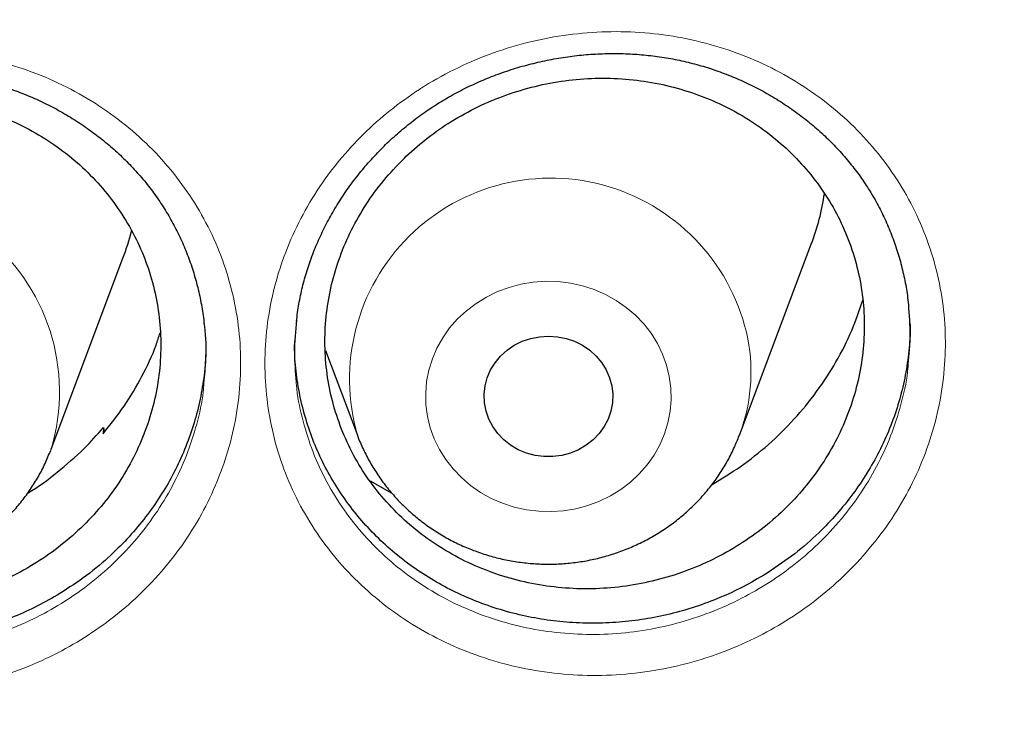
# Model space of a CAD drawing. Header units: millimetres. Extents: x 8 to 984, y 12 to 973.
# Tile 132 of 256: x 368.34 to 374.47, y 788.61 to 792.97. Entities that reach past the tile are written whole.
import ezdxf

# ---------------------------------------------------------------- set-up
doc = ezdxf.new("R2010")
doc.units = ezdxf.units.MM

msp = doc.modelspace()

# ---------------------------------------------------------------- linework, layer by layer
at = {"color": 7, "linetype": 'Continuous', "lineweight": 30}
for p, q in [((372.8188, 790.3814), (373.2658, 791.5696)), ((368.5374, 790.2941), (368.9844, 791.4823)), ((370.2443, 790.9084), (370.4426, 790.3814)), ((368.8632, 790.4286), (368.8607, 790.3911)), ((368.8632, 790.4286), (368.8676, 790.3996)), ((370.5215, 790.0982), (370.6571, 790.0214))]:
    msp.add_line(p, q, dxfattribs=at)
at = {"color": 252, "linetype": 'Continuous', "lineweight": 0, "flags": 128}
msp.add_lwpolyline([(372.3827, 790.7473), (372.3923, 790.6753), (372.394, 790.6027), (372.3879, 790.5304), (372.3741, 790.459), (372.3526, 790.3893), (372.3237, 790.3219), (372.2877, 790.2577), (372.2449, 790.1972), (372.1959, 790.1411), (372.141, 790.0899), (372.0809, 790.0442), (372.0162, 790.0045), (371.9475, 789.971), (371.8756, 789.9443), (371.8012, 789.9245), (371.725, 789.9119), (371.6479, 789.9066), (371.5705, 789.9087), (371.4938, 789.918), (371.4185, 789.9346), (371.3454, 789.9583), (371.2752, 789.9888), (371.2086, 790.0258), (371.1464, 790.0689), (371.0892, 790.1177), (371.0375, 790.1717), (370.9919, 790.2303), (370.9528, 790.293), (370.9207, 790.359), (370.8959, 790.4277), (370.8786, 790.4985), (370.8691, 790.5705), (370.8673, 790.6431), (370.8734, 790.7154), (370.8873, 790.7868), (370.9088, 790.8565), (370.9377, 790.9239), (370.9737, 790.9881), (371.0164, 791.0486), (371.0655, 791.1047), (371.1203, 791.1559), (371.1804, 791.2016), (371.2451, 791.2413), (371.3138, 791.2747), (371.3857, 791.3015), (371.4601, 791.3213), (371.5363, 791.3339), (371.6135, 791.3392), (371.6908, 791.3371), (371.7675, 791.3278), (371.8428, 791.3112), (371.9159, 791.2875), (371.9861, 791.257), (372.0527, 791.22), (372.1149, 791.1769), (372.1722, 791.1281), (372.2239, 791.0741), (372.2695, 791.0155), (372.3085, 790.9528), (372.3406, 790.8868), (372.3654, 790.818), (372.3827, 790.7473)], dxfattribs=at)
at = {"color": 7, "linetype": 'Continuous', "lineweight": 30, "flags": 128}
for points in [[(372.0246, 790.6881), (372.0304, 790.636), (372.0285, 790.5837), (372.0188, 790.5321), (372.0015, 790.4823), (371.9771, 790.4353), (371.9459, 790.3919), (371.9085, 790.3529), (371.8658, 790.3193), (371.8185, 790.2915), (371.7675, 790.2702), (371.7138, 790.2558), (371.6586, 790.2485), (371.6028, 790.2485), (371.5475, 790.2558), (371.4939, 790.2702), (371.4429, 790.2915), (371.3956, 790.3193), (371.3528, 790.3529), (371.3155, 790.3919), (371.2843, 790.4353), (371.2598, 790.4823), (371.2426, 790.5321), (371.2329, 790.5837), (371.2309, 790.636), (371.2367, 790.6881), (371.2502, 790.7389), (371.2712, 790.7874), (371.2991, 790.8327), (371.3334, 790.874), (371.3736, 790.9104), (371.4187, 790.9412), (371.468, 790.9657), (371.5204, 790.9836), (371.575, 790.9945), (371.6307, 790.9982), (371.6863, 790.9945), (371.7409, 790.9836), (371.7934, 790.9657), (371.8426, 790.9412), (371.8878, 790.9104), (371.9279, 790.874), (371.9623, 790.8327), (371.9902, 790.7874), (372.0111, 790.7389), (372.0246, 790.6881)], [(368.5349, 790.2877), (368.5369, 790.293), (368.5374, 790.2941)]]:
    msp.add_lwpolyline(points, dxfattribs=at)
at = {"color": 252, "linetype": 'Continuous', "lineweight": 0}
for centre, radius, start, end in [((371.6451, 790.7294), 1.2517, 11.55687, 196.25527), ((367.3444, 790.6513), 1.2453, 343.32987, 189.68695), ((371.7762, 790.7749), 1.1143, 339.20402, 10.61492)]:
    msp.add_arc(centre, radius, start, end, dxfattribs=at)
at = {"color": 7, "linetype": 'Continuous', "lineweight": 30}
for centre, radius, start, end in [((371.8194, 792.1143), 1.5455, 339.36682, 351.48823), ((367.5325, 792.0287), 1.5513, 339.37698, 346.11444)]:
    msp.add_arc(centre, radius, start, end, dxfattribs=at)
at = {"color": 252, "linetype": 'Continuous', "lineweight": 0}
for points, knots in [([(346.0257, 819.9962), (346.5378, 819.9901), (347.5622, 819.9779), (349.0958, 819.8792), (350.6234, 819.7219), (352.1421, 819.5006), (353.64, 819.2188), (355.1146, 818.878), (356.5632, 818.4803), (357.9923, 818.0242), (359.4075, 817.5075), (360.8058, 816.93), (362.1838, 816.2916), (363.5306, 815.5969), (364.8436, 814.8474), (366.1125, 814.0492), (367.3358, 813.205), (368.512, 812.3174), (369.6462, 811.3829), (370.7429, 810.3975), (371.7992, 809.3619), (372.8119, 808.2773), (373.7729, 807.152), (374.6801, 805.9882), (375.5269, 804.7951), (376.3127, 803.576), (377.0373, 802.3336), (377.704, 801.0631), (378.3153, 799.7589), (378.8688, 798.4229), (379.3621, 797.0573), (379.7909, 795.6726), (380.1541, 794.2716), (380.4507, 792.8654), (380.6762, 791.4567), (380.8155, 790.3353), (380.8571, 789.68), (380.8688, 789.4959)], [0, 0, 0, 0, 0.029296, 0.058593, 0.087889, 0.117185, 0.146482, 0.175255, 0.204028, 0.232802, 0.261575, 0.290871, 0.320168, 0.349464, 0.37876, 0.408057, 0.43683, 0.465603, 0.494377, 0.52315, 0.552446, 0.581743, 0.611039, 0.640335, 0.669632, 0.698405, 0.727178, 0.755952, 0.784725, 0.814021, 0.843318, 0.872614, 0.90191, 0.931206, 0.95998, 0.988753, 1, 1, 1, 1]), ([(346.0257, 818.5745), (345.5291, 818.5686), (344.5359, 818.5568), (343.0491, 818.4611), (341.568, 818.3086), (340.0955, 818.094), (338.6432, 817.8208), (337.2136, 817.4904), (335.8091, 817.1048), (334.4236, 816.6626), (333.0515, 816.1617), (331.6958, 815.6018), (330.3597, 814.9828), (329.0539, 814.3093), (327.781, 813.5826), (326.5507, 812.8087), (325.3647, 811.9902), (324.2243, 811.1296), (323.1247, 810.2236), (322.0613, 809.2682), (321.0372, 808.2642), (320.0553, 807.2126), (319.1236, 806.1216), (318.244, 804.9932), (317.423, 803.8365), (316.6611, 802.6545), (315.9586, 801.45), (315.3122, 800.2182), (314.7195, 798.9537), (314.1829, 797.6584), (313.7047, 796.3344), (313.289, 794.9919), (312.9366, 793.6335), (312.6499, 792.2701), (312.4281, 790.9045), (312.2704, 789.5395), (312.1756, 788.1694), (312.1438, 786.7883), (312.1764, 785.399), (312.2746, 784.004), (312.4381, 782.6145), (312.6666, 781.233), (312.9579, 779.8704), (313.31, 778.5292), (313.7211, 777.2114), (314.1924, 775.9116), (314.7263, 774.6243), (315.3231, 773.3524), (315.9829, 772.0989), (316.7007, 770.8738), (317.4753, 769.6795), (318.3001, 768.5252), (319.1726, 767.4125), (320.0898, 766.3427), (321.0555, 765.3109), (322.0739, 764.3133), (323.144, 763.3525), (324.2648, 762.4313), (325.4277, 761.5572), (326.6305, 760.7319), (327.8634, 759.9617), (329.1233, 759.2469), (330.4071, 758.5878), (331.7201, 757.9813), (333.0678, 757.4253), (334.4484, 756.9218), (335.8597, 756.4732), (337.2906, 756.0831), (338.7384, 755.7525), (340.1917, 755.4835), (341.6472, 755.2755), (343.1021, 755.1275), (344.5625, 755.0386), (346.0345, 755.0087), (347.5154, 755.0393), (349.0022, 755.1315), (350.4833, 755.2849), (351.9558, 755.4992), (353.4081, 755.7725), (354.8377, 756.1029), (356.2423, 756.4885), (357.6278, 756.9307), (358.9999, 757.4316), (360.3556, 757.9915), (361.6916, 758.6105), (362.9974, 759.284), (364.2704, 760.0107), (365.5007, 760.7846), (366.6867, 761.6031), (367.827, 762.4637), (368.9267, 763.3697), (369.99, 764.3251), (371.0141, 765.3291), (371.996, 766.3807), (372.9277, 767.4717), (373.8073, 768.6001), (374.6283, 769.7568), (375.3902, 770.9388), (376.0927, 772.1433), (376.7391, 773.3751), (377.3318, 774.6396), (377.8684, 775.9349), (378.3467, 777.259), (378.7624, 778.6014), (379.1148, 779.9598), (379.4015, 781.3232), (379.6232, 782.6888), (379.781, 784.0538), (379.8757, 785.4239), (379.9075, 786.805), (379.875, 788.1943), (379.7767, 789.5893), (379.6132, 790.9788), (379.3847, 792.3603), (379.0935, 793.7229), (378.7413, 795.0641), (378.3303, 796.3819), (377.859, 797.6817), (377.325, 798.969), (376.7282, 800.2409), (376.0685, 801.4944), (375.3506, 802.7195), (374.5761, 803.9138), (373.7512, 805.0681), (372.8788, 806.1808), (371.9615, 807.2507), (370.9959, 808.2824), (369.9775, 809.28), (368.9073, 810.2408), (367.7865, 811.162), (366.6236, 812.0361), (365.4208, 812.8614), (364.188, 813.6316), (362.9281, 814.3464), (361.6443, 815.0055), (360.3313, 815.612), (358.9835, 816.168), (357.6029, 816.6715), (356.1916, 817.1202), (354.7607, 817.5102), (353.3129, 817.8408), (351.8597, 818.1097), (350.4041, 818.318), (348.9492, 818.4651), (347.4888, 818.5574), (346.5134, 818.5688), (346.0257, 818.5745)], [0, 0, 0, 0, 0.007, 0.014, 0.021, 0.028, 0.035, 0.041875, 0.04875, 0.055625, 0.0625, 0.0695, 0.0765, 0.0835, 0.0905, 0.0975, 0.104375, 0.11125, 0.118125, 0.125, 0.132, 0.139, 0.146, 0.153, 0.16, 0.166875, 0.17375, 0.180625, 0.1875, 0.1945, 0.2015, 0.2085, 0.2155, 0.2225, 0.229375, 0.23625, 0.243125, 0.25, 0.257, 0.264, 0.271, 0.278, 0.285, 0.291875, 0.29875, 0.305625, 0.3125, 0.3195, 0.3265, 0.3335, 0.3405, 0.3475, 0.354375, 0.36125, 0.368125, 0.375, 0.382, 0.389, 0.396, 0.403, 0.41, 0.416875, 0.42375, 0.430625, 0.4375, 0.4445, 0.4515, 0.4585, 0.4655, 0.4725, 0.479375, 0.48625, 0.493125, 0.5, 0.507, 0.514, 0.521, 0.528, 0.535, 0.541875, 0.54875, 0.555625, 0.5625, 0.5695, 0.5765, 0.5835, 0.5905, 0.5975, 0.604375, 0.61125, 0.618125, 0.625, 0.632, 0.639, 0.646, 0.653, 0.66, 0.666875, 0.67375, 0.680625, 0.6875, 0.6945, 0.7015, 0.7085, 0.7155, 0.7225, 0.729375, 0.73625, 0.743125, 0.75, 0.757, 0.764, 0.771, 0.778, 0.785, 0.791875, 0.79875, 0.805625, 0.8125, 0.8195, 0.8265, 0.8335, 0.8405, 0.8475, 0.854375, 0.86125, 0.868125, 0.875, 0.882, 0.889, 0.896, 0.903, 0.91, 0.916875, 0.92375, 0.930625, 0.9375, 0.9445, 0.9515, 0.9585, 0.9655, 0.9725, 0.979375, 0.98625, 0.993125, 1, 1, 1, 1]), ([(370.828, 792.5328), (370.8388, 792.5397), (370.9163, 792.5891), (371.0674, 792.6716), (371.2882, 792.7641), (371.5177, 792.833), (371.7533, 792.8767), (371.9918, 792.8955), (372.2301, 792.8892), (372.4651, 792.8569), (372.694, 792.8), (372.9142, 792.7193), (373.1224, 792.6148), (373.3165, 792.4885), (373.4935, 792.3423), (373.6509, 792.1776), (373.7873, 791.9971), (373.9014, 791.8027), (373.9907, 791.5962), (374.0549, 791.3809), (374.0932, 791.1596), (374.1042, 790.9351), (374.0889, 790.7103), (374.0475, 790.4875), (373.9794, 790.2698), (373.8864, 790.0597), (373.7697, 789.86), (373.63, 789.6736), (373.4698, 789.5025), (373.2954, 789.3522), (373.1101, 789.2239), (372.9119, 789.1137), (372.6967, 789.0218), (372.4668, 788.9509), (372.2311, 788.9047), (371.9926, 788.8844), (371.7543, 788.8891), (371.5186, 788.9189), (371.2888, 788.9744), (371.0675, 789.0539), (370.858, 789.1565), (370.6632, 789.2815), (370.4852, 789.4265), (370.3258, 789.5898), (370.188, 789.7699), (370.0726, 789.9639), (369.9812, 790.1695), (369.9157, 790.3842), (369.876, 790.6051), (369.8625, 790.8295), (369.8764, 791.0546), (369.9165, 791.2777), (369.9825, 791.4958), (370.0741, 791.7059), (370.1891, 791.9059), (370.3242, 792.0902), (370.4772, 792.2563), (370.6433, 792.4056), (370.7665, 792.4904), (370.828, 792.5328)], [0, 0, 0, 0, 0.002893, 0.020814, 0.038793, 0.056715, 0.074637, 0.092617, 0.110539, 0.128439, 0.146396, 0.164298, 0.182221, 0.200202, 0.218126, 0.235973, 0.253878, 0.271725, 0.289601, 0.307535, 0.325411, 0.343232, 0.36111, 0.37893, 0.396789, 0.414706, 0.432565, 0.45042, 0.46833, 0.486185, 0.502768, 0.519351, 0.537339, 0.555383, 0.573369, 0.591279, 0.609246, 0.627155, 0.645104, 0.66311, 0.681058, 0.698951, 0.716901, 0.734793, 0.752674, 0.770611, 0.788491, 0.806338, 0.824242, 0.842088, 0.859931, 0.87783, 0.89567, 0.913493, 0.93137, 0.94919, 0.966112, 0.98308, 1, 1, 1, 1]), ([(366.476, 792.4442), (366.485, 792.4497), (366.5614, 792.4964), (366.7117, 792.575), (366.9337, 792.6633), (367.1642, 792.728), (367.4002, 792.7673), (367.6388, 792.7817), (367.8768, 792.771), (368.1111, 792.7344), (368.3388, 792.6734), (368.5575, 792.5887), (368.764, 792.4806), (368.956, 792.3509), (369.1307, 792.2017), (369.2855, 792.0342), (369.4191, 791.8515), (369.5303, 791.6551), (369.6164, 791.4472), (369.6775, 791.2309), (369.7125, 791.009), (369.7202, 790.7844), (369.7016, 790.5599), (369.6569, 790.338), (369.5856, 790.1216), (369.4895, 789.9132), (369.3699, 789.7157), (369.2274, 789.532), (369.0647, 789.3638), (368.8881, 789.2168), (368.7009, 789.0919), (368.5011, 788.9854), (368.2846, 788.8975), (368.0539, 788.8309), (367.8177, 788.7891), (367.5791, 788.7733), (367.3411, 788.7823), (367.1061, 788.8164), (366.8773, 788.8761), (366.6575, 788.9596), (366.4497, 789.0659), (366.257, 789.1943), (366.0813, 789.3423), (365.9245, 789.5084), (365.7894, 789.6908), (365.677, 789.8868), (365.5886, 790.0938), (365.5263, 790.3096), (365.4899, 790.531), (365.4798, 790.7556), (365.497, 790.9804), (365.5404, 791.2026), (365.6096, 791.4194), (365.7042, 791.6279), (365.8222, 791.8257), (365.9605, 792.008), (366.117, 792.1722), (366.2872, 792.3196), (366.4132, 792.4027), (366.476, 792.4442)], [0, 0, 0, 0, 0.002392, 0.020311, 0.038288, 0.056207, 0.074122, 0.092095, 0.11001, 0.1279, 0.145846, 0.163737, 0.181652, 0.199625, 0.21754, 0.235386, 0.253287, 0.27113, 0.289012, 0.30695, 0.32483, 0.34266, 0.360547, 0.378375, 0.396245, 0.414172, 0.432042, 0.449902, 0.46782, 0.48568, 0.502269, 0.518858, 0.536839, 0.554877, 0.572856, 0.590759, 0.608718, 0.62662, 0.64456, 0.662557, 0.680496, 0.698382, 0.716323, 0.734208, 0.752088, 0.770025, 0.787905, 0.805758, 0.823666, 0.841518, 0.859369, 0.877276, 0.895127, 0.912958, 0.930845, 0.948673, 0.965766, 0.982908, 1, 1, 1, 1]), ([(370.0619, 790.7136), (370.0623, 790.7067), (370.0664, 790.632), (370.0967, 790.4924), (370.154, 790.2979), (370.2373, 790.112), (370.3417, 789.9366), (370.4665, 789.7738), (370.6107, 789.6264), (370.7718, 789.4956), (370.9481, 789.383), (371.1377, 789.2907), (371.3379, 789.2193), (371.5458, 789.1697), (371.7591, 789.1434), (371.9747, 789.1399), (372.1905, 789.1589), (372.4037, 789.2014), (372.6116, 789.2662), (372.8063, 789.35), (372.9856, 789.4503), (373.1532, 789.567), (373.311, 789.7035), (373.4559, 789.8589), (373.5824, 790.0281), (373.6879, 790.2093), (373.7725, 790.3998), (373.8323, 790.5972), (373.8638, 790.74), (373.8685, 790.8162), (373.869, 790.8247)], [0, 0, 0, 0, 0.003897, 0.042216, 0.080414, 0.118684, 0.157074, 0.195345, 0.233644, 0.272065, 0.310365, 0.348782, 0.387323, 0.425741, 0.464082, 0.502547, 0.540893, 0.57939, 0.618013, 0.656517, 0.691999, 0.727483, 0.7657, 0.804039, 0.842256, 0.88048, 0.918827, 0.957052, 0.995196, 1, 1, 1, 1]), ([(365.6801, 790.6205), (365.6802, 790.6191), (365.6832, 790.5499), (365.7112, 790.4153), (365.7653, 790.2198), (365.8459, 790.0326), (365.9475, 789.8554), (366.0697, 789.6905), (366.2116, 789.5405), (366.3707, 789.4069), (366.545, 789.291), (366.7331, 789.1953), (366.932, 789.1202), (367.139, 789.0667), (367.3516, 789.0364), (367.567, 789.0288), (367.7829, 789.0437), (367.9966, 789.0821), (368.2053, 789.143), (368.401, 789.223), (368.5818, 789.3199), (368.7511, 789.4333), (368.9109, 789.5668), (369.0581, 789.7195), (369.187, 789.8862), (369.2952, 790.0653), (369.3826, 790.2541), (369.4456, 790.4504), (369.4802, 790.6015), (369.4864, 790.6867), (369.4876, 790.7043)], [0, 0, 0, 0, 0.000791, 0.039047, 0.077181, 0.115372, 0.153688, 0.191882, 0.230088, 0.268415, 0.306622, 0.344943, 0.383388, 0.421711, 0.45996, 0.498333, 0.536586, 0.574992, 0.613525, 0.651937, 0.687363, 0.722788, 0.760943, 0.799221, 0.837376, 0.875546, 0.913839, 0.952008, 0.990098, 1, 1, 1, 1])]:
    msp.add_open_spline(points, degree=3, knots=knots, dxfattribs=at)
at = {"color": 7, "linetype": 'Continuous', "lineweight": 30}
for points, knots in [([(313.4477, 789.969), (313.4515, 790.0048), (313.4706, 790.1884), (313.5119, 790.5193), (313.572, 790.9615), (313.6395, 791.4028), (313.7136, 791.8432), (313.7946, 792.2825), (313.8824, 792.7206), (313.9769, 793.1575), (314.0782, 793.5931), (314.1862, 794.0272), (314.301, 794.4599), (314.4224, 794.8909), (314.5505, 795.3202), (314.6852, 795.7477), (314.8265, 796.1734), (314.9744, 796.5971), (315.1288, 797.0187), (315.2897, 797.4382), (315.4571, 797.8554), (315.631, 798.2703), (315.8112, 798.6829), (315.9978, 799.0929), (316.1908, 799.5003), (316.39, 799.9051), (316.5955, 800.3071), (316.8071, 800.7062), (317.025, 801.1025), (317.2489, 801.4957), (317.4789, 801.8858), (317.7149, 802.2728), (317.9569, 802.6565), (318.2047, 803.0369), (318.4585, 803.4139), (318.718, 803.7873), (318.9833, 804.1572), (319.2543, 804.5235), (319.5309, 804.886), (319.8131, 805.2447), (320.1009, 805.5995), (320.3941, 805.9504), (320.6926, 806.2973), (320.9966, 806.64), (321.3058, 806.9786), (321.6202, 807.3129), (321.9397, 807.643), (322.2643, 807.9686), (322.594, 808.2898), (322.9285, 808.6064), (323.2679, 808.9185), (323.6121, 809.2259), (323.9611, 809.5286), (324.3146, 809.8266), (324.6728, 810.1196), (325.0354, 810.4078), (325.4025, 810.691), (325.7739, 810.9692), (326.1496, 811.2423), (326.5295, 811.5102), (326.9134, 811.773), (327.3014, 812.0305), (327.6934, 812.2827), (328.0892, 812.5295), (328.4887, 812.7709), (328.892, 813.0069), (329.2989, 813.2373), (329.7093, 813.4622), (330.1231, 813.6814), (330.5403, 813.8951), (330.9608, 814.103), (331.3844, 814.3051), (331.8111, 814.5015), (332.2408, 814.6921), (332.6734, 814.8768), (333.1088, 815.0555), (333.5469, 815.2284), (333.9877, 815.3952), (334.431, 815.556), (334.8767, 815.7108), (335.3248, 815.8595), (335.7751, 816.0021), (336.2276, 816.1385), (336.6822, 816.2688), (337.1387, 816.3929), (337.5971, 816.5107), (338.0573, 816.6223), (338.5191, 816.7276), (338.9825, 816.8266), (339.4475, 816.9194), (339.9138, 817.0057), (340.3813, 817.0857), (340.8501, 817.1593), (341.32, 817.2266), (341.7908, 817.2874), (342.2626, 817.3419), (342.7351, 817.3899), (343.2084, 817.4314), (343.6822, 817.4666), (344.1565, 817.4952), (344.6312, 817.5174), (345.1062, 817.5332), (345.5814, 817.5425), (346.0567, 817.5453), (346.532, 817.5416), (347.0072, 817.5315), (347.4822, 817.5149), (347.9568, 817.4918), (348.4311, 817.4623), (348.9048, 817.4264), (349.378, 817.384), (349.8504, 817.3351), (350.3221, 817.2798), (350.7928, 817.2182), (351.2625, 817.1501), (351.7311, 817.0756), (352.1986, 816.9948), (352.6647, 816.9076), (353.1294, 816.8141), (353.5926, 816.7142), (354.0543, 816.6081), (354.5142, 816.4957), (354.9724, 816.377), (355.4286, 816.2522), (355.8829, 816.1211), (356.3351, 815.9838), (356.7852, 815.8405), (357.233, 815.691), (357.6784, 815.5354), (358.1213, 815.3738), (358.5617, 815.2061), (358.9995, 815.0325), (359.4346, 814.853), (359.8668, 814.6676), (360.2961, 814.4762), (360.7224, 814.2791), (361.1456, 814.0762), (361.5656, 813.8675), (361.9823, 813.6532), (362.3957, 813.4332), (362.8057, 813.2076), (363.2121, 812.9765), (363.6148, 812.7398), (364.0139, 812.4977), (364.4092, 812.2501), (364.8006, 811.9973), (365.1881, 811.7391), (365.5715, 811.4757), (365.9508, 811.207), (366.326, 810.9333), (366.6968, 810.6545), (367.0633, 810.3706), (367.4254, 810.0818), (367.7829, 809.7881), (368.1359, 809.4896), (368.4842, 809.1863), (368.8278, 808.8782), (369.1666, 808.5656), (369.5005, 808.2483), (369.8294, 807.9266), (370.1534, 807.6004), (370.4723, 807.2698), (370.786, 806.9349), (371.0945, 806.5958), (371.3977, 806.2525), (371.6956, 805.9052), (371.9881, 805.5538), (372.2751, 805.1984), (372.5566, 804.8392), (372.8325, 804.4762), (373.1027, 804.1095), (373.3673, 803.7392), (373.6261, 803.3653), (373.879, 802.9879), (374.1261, 802.6071), (374.3673, 802.2229), (374.6025, 801.8355), (374.8318, 801.445), (375.0549, 801.0514), (375.2719, 800.6548), (375.4828, 800.2553), (375.6874, 799.8529), (375.8858, 799.4478), (376.078, 799.0401), (376.2637, 798.6297), (376.4432, 798.2169), (376.6162, 797.8017), (376.7827, 797.3842), (376.9428, 796.9644), (377.0964, 796.5425), (377.2434, 796.1186), (377.3839, 795.6927), (377.5177, 795.265), (377.645, 794.8354), (377.7655, 794.4042), (377.8794, 793.9714), (377.9866, 793.537), (378.087, 793.1013), (378.1806, 792.6642), (378.2675, 792.2259), (378.3477, 791.7865), (378.4209, 791.346), (378.4875, 790.9046), (378.5469, 790.4623), (378.594, 790.0728), (378.6185, 789.8306), (378.628, 789.7362)], [0, 0, 0, 0, 0.001192, 0.006123, 0.011053, 0.015984, 0.020915, 0.025845, 0.030776, 0.035706, 0.040637, 0.045568, 0.050498, 0.055429, 0.060359, 0.065289, 0.07022, 0.07515, 0.080081, 0.085011, 0.089941, 0.094871, 0.099801, 0.104732, 0.109662, 0.114592, 0.119522, 0.124452, 0.129382, 0.134312, 0.139242, 0.144172, 0.149101, 0.154031, 0.158961, 0.16389, 0.16882, 0.17375, 0.178679, 0.183609, 0.188538, 0.193467, 0.198397, 0.203326, 0.208255, 0.213184, 0.218114, 0.223043, 0.227972, 0.232901, 0.23783, 0.242759, 0.247688, 0.252617, 0.257546, 0.262474, 0.267403, 0.272332, 0.277261, 0.282189, 0.287118, 0.292047, 0.296975, 0.301904, 0.306832, 0.311761, 0.316689, 0.321618, 0.326546, 0.331474, 0.336403, 0.341331, 0.346259, 0.351188, 0.356116, 0.361044, 0.365972, 0.3709, 0.375829, 0.380757, 0.385685, 0.390613, 0.395541, 0.400469, 0.405397, 0.410325, 0.415253, 0.420181, 0.425109, 0.430037, 0.434965, 0.439893, 0.444821, 0.449749, 0.454677, 0.459605, 0.464533, 0.469461, 0.474389, 0.479317, 0.484245, 0.489173, 0.494101, 0.499028, 0.503956, 0.508884, 0.513812, 0.51874, 0.523668, 0.528596, 0.533524, 0.538452, 0.54338, 0.548308, 0.553236, 0.558163, 0.563091, 0.568019, 0.572947, 0.577875, 0.582803, 0.587731, 0.592659, 0.597587, 0.602515, 0.607443, 0.612371, 0.617299, 0.622227, 0.627156, 0.632084, 0.637012, 0.64194, 0.646868, 0.651796, 0.656725, 0.661653, 0.666581, 0.671509, 0.676438, 0.681366, 0.686294, 0.691223, 0.696151, 0.70108, 0.706008, 0.710937, 0.715865, 0.720794, 0.725722, 0.730651, 0.73558, 0.740508, 0.745437, 0.750366, 0.755295, 0.760223, 0.765152, 0.770081, 0.77501, 0.779939, 0.784868, 0.789797, 0.794726, 0.799656, 0.804585, 0.809514, 0.814443, 0.819373, 0.824302, 0.829232, 0.834161, 0.83909, 0.84402, 0.84895, 0.853879, 0.858809, 0.863739, 0.868669, 0.873598, 0.878528, 0.883458, 0.888388, 0.893318, 0.898248, 0.903178, 0.908108, 0.913039, 0.917969, 0.922899, 0.927829, 0.932759, 0.93769, 0.94262, 0.947551, 0.952481, 0.957412, 0.962342, 0.967273, 0.972203, 0.977134, 0.982064, 0.986995, 0.991926, 0.996856, 1, 1, 1, 1]), ([(370.9494, 792.4484), (370.9655, 792.4582), (371.0135, 792.4875), (371.0961, 792.5322), (371.1983, 792.5808), (371.3039, 792.6237), (371.4124, 792.6611), (371.5234, 792.6926), (371.6363, 792.718), (371.7506, 792.7372), (371.8658, 792.7501), (371.9811, 792.7565), (372.0959, 792.7565), (372.2098, 792.75), (372.3221, 792.7371), (372.4323, 792.7179), (372.5402, 792.6924), (372.6463, 792.6608), (372.7509, 792.6228), (372.8537, 792.5787), (372.9541, 792.5284), (373.0514, 792.4724), (373.1452, 792.4108), (373.2347, 792.344), (373.3195, 792.2724), (373.399, 792.1965), (373.4727, 792.1167), (373.5404, 792.0334), (373.6019, 791.9469), (373.6574, 791.857), (373.7072, 791.7634), (373.7512, 791.6662), (373.7892, 791.5658), (373.821, 791.4626), (373.8459, 791.3571), (373.8625, 791.2667), (373.8679, 791.2112), (373.8698, 791.1918)], [0, 0, 0, 0, 0.014511, 0.043304, 0.07223, 0.101351, 0.130647, 0.160088, 0.189637, 0.219249, 0.248871, 0.27844, 0.30791, 0.337237, 0.366388, 0.395325, 0.423975, 0.452765, 0.481887, 0.511295, 0.540934, 0.570737, 0.600633, 0.630542, 0.660366, 0.690034, 0.719492, 0.748686, 0.777591, 0.806412, 0.835499, 0.864844, 0.894405, 0.924144, 0.95401, 0.983942, 1, 1, 1, 1]), ([(366.592, 792.3539), (366.6082, 792.3634), (366.6566, 792.3918), (366.7399, 792.435), (366.8428, 792.4816), (366.949, 792.5226), (367.058, 792.5579), (367.1695, 792.5874), (367.2828, 792.6107), (367.3974, 792.6277), (367.5127, 792.6384), (367.6281, 792.6427), (367.743, 792.6404), (367.8567, 792.6318), (367.9688, 792.6168), (368.0787, 792.5956), (368.1862, 792.568), (368.2918, 792.5344), (368.3958, 792.4944), (368.4978, 792.4483), (368.5974, 792.3962), (368.6939, 792.3382), (368.7867, 792.2748), (368.8751, 792.2063), (368.9588, 792.1331), (369.037, 792.0557), (369.1095, 791.9745), (369.1759, 791.8899), (369.2359, 791.8023), (369.29, 791.7112), (369.3383, 791.6167), (369.3808, 791.5186), (369.4172, 791.4174), (369.4474, 791.3136), (369.4704, 791.2077), (369.4842, 791.1278), (369.4881, 791.0831), (369.4888, 791.0746)], [0, 0, 0, 0, 0.014638, 0.043697, 0.072888, 0.102278, 0.131842, 0.161554, 0.191372, 0.221255, 0.251147, 0.280985, 0.310722, 0.340314, 0.369726, 0.398922, 0.427828, 0.456874, 0.486257, 0.515927, 0.54583, 0.575901, 0.606064, 0.636243, 0.666336, 0.696274, 0.725995, 0.755453, 0.784621, 0.813702, 0.843064, 0.872681, 0.90252, 0.932537, 0.962682, 0.992894, 1, 1, 1, 1]), ([(370.7489, 792.1189), (370.7053, 792.0748), (370.618, 791.9865), (370.5074, 791.8381), (370.4133, 791.6804), (370.339, 791.5138), (370.2843, 791.3411), (370.25, 791.1642), (370.2373, 790.9855), (370.2455, 790.8071), (370.2746, 790.6314), (370.325, 790.4605), (370.3952, 790.2967), (370.4844, 790.1418), (370.5921, 789.9981), (370.7164, 789.8672), (370.8556, 789.7505), (371.0086, 789.6501), (371.1729, 789.5668), (371.3465, 789.5015), (371.5275, 789.4557), (371.7135, 789.4294), (371.902, 789.4229), (372.0907, 789.4369), (372.2773, 789.4707), (372.4595, 789.5237), (372.6347, 789.5961), (372.8009, 789.6862), (372.9561, 789.7928), (373.0978, 789.9153), (373.2248, 790.0516), (373.3355, 790.1998), (373.4278, 790.3586), (373.5012, 790.5255), (373.5548, 790.6986), (373.5873, 790.8757), (373.5989, 791.0545), (373.5895, 791.2328), (373.5586, 791.4082), (373.5071, 791.5787), (373.4359, 791.7421), (373.3451, 791.8961), (373.2365, 792.0391), (373.1114, 792.1694), (372.9709, 792.2847), (372.8173, 792.3842), (372.6524, 792.4666), (372.4781, 792.5303), (372.2967, 792.5751), (372.1106, 792.6003), (371.922, 792.6051), (371.7333, 792.59), (371.5468, 792.5552), (371.3652, 792.5005), (371.1904, 792.4273), (371.0283, 792.3379), (370.8795, 792.2357), (370.7924, 792.1578), (370.7489, 792.1189)], [0, 0, 0, 0, 0.017877, 0.035813, 0.05369, 0.071568, 0.089504, 0.107382, 0.125251, 0.143178, 0.161049, 0.178911, 0.196832, 0.214696, 0.23256, 0.250481, 0.268345, 0.286216, 0.304144, 0.322015, 0.339896, 0.357835, 0.375716, 0.393607, 0.411555, 0.429446, 0.447341, 0.465293, 0.483188, 0.50108, 0.519029, 0.536921, 0.554805, 0.572745, 0.590628, 0.608501, 0.62643, 0.644304, 0.662168, 0.68009, 0.697954, 0.715817, 0.733738, 0.7516, 0.769469, 0.787394, 0.805262, 0.823141, 0.841076, 0.858954, 0.876842, 0.894788, 0.912676, 0.930571, 0.948522, 0.966417, 0.983208, 1, 1, 1, 1]), ([(366.3763, 792.0086), (366.3328, 791.9648), (366.2457, 791.8771), (366.1355, 791.7295), (366.0417, 791.5726), (365.9676, 791.4067), (365.9132, 791.2346), (365.8791, 791.0584), (365.8666, 790.8801), (365.875, 790.7022), (365.9043, 790.5268), (365.9548, 790.3562), (366.0251, 790.1925), (366.1143, 790.0376), (366.2221, 789.8939), (366.3463, 789.7628), (366.4854, 789.6459), (366.6383, 789.5452), (366.8025, 789.4614), (366.9759, 789.3956), (367.1567, 789.3493), (367.3424, 789.3223), (367.5306, 789.3151), (367.7191, 789.3284), (367.9054, 789.3614), (368.0872, 789.4136), (368.262, 789.485), (368.4278, 789.5742), (368.5826, 789.68), (368.724, 789.8016), (368.8506, 789.937), (368.961, 790.0844), (369.053, 790.2425), (369.1261, 790.4087), (369.1795, 790.581), (369.2117, 790.7576), (369.2231, 790.9358), (369.2136, 791.1137), (369.1824, 791.2888), (369.1309, 791.4591), (369.0596, 791.6224), (368.9687, 791.7764), (368.8601, 791.9194), (368.735, 792.0499), (368.5946, 792.1654), (368.4411, 792.2652), (368.2764, 792.3481), (368.1022, 792.4123), (367.9211, 792.4576), (367.7352, 792.4835), (367.5469, 792.489), (367.3585, 792.4747), (367.1724, 792.4407), (366.9911, 792.3868), (366.8167, 792.3144), (366.655, 792.2259), (366.5066, 792.1246), (366.4197, 792.0473), (366.3763, 792.0086)], [0, 0, 0, 0, 0.017879, 0.035815, 0.053693, 0.071573, 0.089509, 0.107388, 0.12526, 0.143188, 0.16106, 0.178927, 0.196851, 0.214717, 0.232583, 0.250507, 0.268373, 0.286245, 0.304173, 0.322045, 0.339925, 0.357863, 0.375743, 0.393631, 0.411576, 0.429464, 0.447356, 0.465306, 0.483198, 0.501088, 0.519036, 0.536925, 0.554809, 0.57275, 0.590633, 0.608507, 0.626439, 0.644314, 0.662181, 0.680107, 0.697974, 0.715839, 0.733762, 0.751627, 0.769497, 0.787423, 0.805293, 0.82317, 0.841105, 0.858982, 0.876868, 0.894811, 0.912697, 0.930589, 0.948537, 0.966429, 0.983214, 1, 1, 1, 1]), ([(370.0641, 791.0906), (370.0659, 791.1089), (370.0715, 791.1626), (370.088, 791.2507), (370.1132, 791.3545), (370.1453, 791.4568), (370.184, 791.558), (370.2293, 791.6578), (370.281, 791.7558), (370.339, 791.8514), (370.403, 791.9442), (370.4727, 792.0336), (370.5478, 792.119), (370.6277, 792.2001), (370.7122, 792.2765), (370.8009, 792.3476), (370.8804, 792.4046), (370.9309, 792.4367), (370.9494, 792.4484)], [0, 0, 0, 0, 0.0339589, 0.0997043, 0.1648132, 0.2297284, 0.2953721, 0.3614867, 0.4280102, 0.494843, 0.5618891, 0.6290251, 0.6961118, 0.7630201, 0.8296524, 0.8959365, 0.961812, 1, 1, 1, 1]), ([(372.649, 790.0757), (372.7079, 790.1112), (372.8313, 790.1853), (373.0019, 790.3219), (373.1616, 790.4785), (373.3026, 790.6507), (373.4228, 790.836), (373.5199, 791.0268), (373.5649, 791.1587), (373.5865, 791.222)], [0, 0, 0, 0, 0.133806, 0.279862, 0.425971, 0.572556, 0.718668, 0.864874, 1, 1, 1, 1]), ([(373.869, 790.8247), (373.8748, 790.8841), (373.8866, 791.0076), (373.8767, 791.1306), (373.8716, 791.1944)], [0, 0, 0, 0, 0.4811886, 1, 1, 1, 1]), ([(369.4876, 790.7043), (369.4926, 790.7544), (369.5041, 790.8721), (369.5028, 790.9975), (369.4909, 791.0707), (369.4899, 791.0774)], [0, 0, 0, 0, 0.40338, 0.946108, 1, 1, 1, 1]), ([(370.0636, 791.0988), (370.0573, 791.031), (370.0454, 790.9022), (370.0566, 790.7742), (370.0619, 790.7136)], [0, 0, 0, 0, 0.526752, 1, 1, 1, 1]), ([(373.8797, 791.0796), (373.8802, 791.0606), (373.8817, 790.99), (373.8702, 790.8691), (373.8454, 790.7182), (373.8067, 790.5694), (373.7548, 790.4224), (373.6899, 790.2798), (373.6134, 790.1439), (373.5255, 790.0141), (373.4256, 789.8902), (373.3057, 789.7649), (373.1649, 789.6409), (373.0539, 789.5659), (372.9981, 789.5282)], [0, 0, 0, 0, 0.031448, 0.116754, 0.199679, 0.282598, 0.367931, 0.453264, 0.536175, 0.61909, 0.704408, 0.789717, 0.894278, 1, 1, 1, 1]), ([(368.8607, 790.3911), (368.9057, 790.4475), (368.9958, 790.5607), (369.1041, 790.7465), (369.1785, 790.8997), (369.2072, 790.9927), (369.2151, 791.0184)], [0, 0, 0, 0, 0.295566, 0.592062, 0.88763, 1, 1, 1, 1]), ([(369.499, 790.9579), (369.4993, 790.9291), (369.4999, 790.8487), (369.4858, 790.7183), (369.4583, 790.568), (369.4171, 790.4201), (369.3626, 790.2742), (369.2953, 790.133), (369.2164, 789.9987), (369.1263, 789.8708), (369.0244, 789.749), (368.9024, 789.6263), (368.7598, 789.5055), (368.6479, 789.4329), (368.5916, 789.3964)], [0, 0, 0, 0, 0.046897, 0.13089, 0.212537, 0.294189, 0.37821, 0.462229, 0.543862, 0.625494, 0.709494, 0.793488, 0.896178, 1, 1, 1, 1]), ([(372.9981, 789.5282), (372.9527, 789.5008), (372.8619, 789.4462), (372.7162, 789.3772), (372.5642, 789.3185), (372.4078, 789.2721), (372.2494, 789.2387), (372.0889, 789.2179), (371.926, 789.2099), (371.7634, 789.2149), (371.604, 789.2327), (371.4472, 789.2631), (371.2926, 789.3065), (371.1429, 789.3622), (371.0007, 789.4292), (370.8653, 789.5072), (370.7365, 789.5968), (370.6165, 789.6967), (370.5071, 789.8052), (370.4078, 789.9222), (370.3188, 790.0483), (370.2417, 790.1813), (370.1776, 790.319), (370.126, 790.4615), (370.0869, 790.6094), (370.0621, 790.7603), (370.0508, 790.8804), (370.0523, 790.9494), (370.0527, 790.9682)], [0, 0, 0, 0, 0.038875, 0.077753, 0.117749, 0.157746, 0.19674, 0.235735, 0.275871, 0.316006, 0.354924, 0.393842, 0.433898, 0.473951, 0.512767, 0.551582, 0.591523, 0.631463, 0.67033, 0.709194, 0.749193, 0.789195, 0.827989, 0.866784, 0.906709, 0.946632, 0.985423, 1, 1, 1, 1]), ([(368.5916, 789.3964), (368.5457, 789.37), (368.4539, 789.3171), (368.3068, 789.251), (368.1538, 789.1953), (367.9964, 789.1522), (367.8376, 789.1221), (367.6769, 789.1046), (367.514, 789.0999), (367.3517, 789.1082), (367.1927, 789.1293), (367.0366, 789.1629), (366.8829, 789.2094), (366.7344, 789.2681), (366.5935, 789.3379), (366.4596, 789.4186), (366.3325, 789.5108), (366.2143, 789.613), (366.1069, 789.7236), (366.0097, 789.8425), (365.923, 789.9703), (365.8482, 790.1048), (365.7865, 790.2436), (365.7373, 790.3871), (365.7012, 790.5357), (365.678, 790.6833), (365.6739, 790.7812), (365.672, 790.8276)], [0, 0, 0, 0, 0.039617, 0.079234, 0.119997, 0.16076, 0.200428, 0.240098, 0.280928, 0.321757, 0.361345, 0.400932, 0.441676, 0.482421, 0.521905, 0.561389, 0.60202, 0.642652, 0.682197, 0.721741, 0.762442, 0.803139, 0.842625, 0.88211, 0.922745, 0.96338, 1, 1, 1, 1]), ([(368.3916, 790.022), (368.3924, 790.0224), (368.4583, 790.0593), (368.5772, 790.1506), (368.7353, 790.2855), (368.8237, 790.3844), (368.8632, 790.4286)], [0, 0, 0, 0, 0.0042574, 0.3595913, 0.7137908, 1, 1, 1, 1]), ([(370.4436, 790.3789), (370.4439, 790.3781), (370.4538, 790.3488), (370.4792, 790.2932), (370.5202, 790.2126), (370.5681, 790.1354), (370.6215, 790.0618), (370.6805, 789.9921), (370.7447, 789.9268), (370.8138, 789.8662), (370.8873, 789.8107), (370.965, 789.7605), (371.0464, 789.7159), (371.1311, 789.6773), (371.2185, 789.6448), (371.3083, 789.6186), (371.3999, 789.5988), (371.4928, 789.5856), (371.5866, 789.5791), (371.6807, 789.5793), (371.7745, 789.5863), (371.8676, 789.5999), (371.9594, 789.6202), (372.0494, 789.647), (372.1371, 789.6801), (372.222, 789.7195), (372.3037, 789.7649), (372.3816, 789.816), (372.4553, 789.8725), (372.5244, 789.9342), (372.5885, 790.0006), (372.6473, 790.0714), (372.7005, 790.1461), (372.7475, 790.2245), (372.7872, 790.3021), (372.8079, 790.3548), (372.8175, 790.3792)], [0, 0, 0, 0, 0.000837, 0.03081, 0.060811, 0.09085, 0.120931, 0.151062, 0.181237, 0.211465, 0.241746, 0.272078, 0.302461, 0.33289, 0.363365, 0.393878, 0.424427, 0.455008, 0.485615, 0.516241, 0.546883, 0.577532, 0.608181, 0.638825, 0.669458, 0.700073, 0.730665, 0.761223, 0.791746, 0.822222, 0.852657, 0.883034, 0.913363, 0.943629, 0.973846, 1, 1, 1, 1]), ([(366.164, 790.2882), (366.173, 790.2652), (366.1931, 790.2142), (366.2319, 790.1383), (366.2784, 790.0605), (366.331, 789.9863), (366.3891, 789.9159), (366.4525, 789.8499), (366.5208, 789.7885), (366.5936, 789.7321), (366.6707, 789.681), (366.7515, 789.6355), (366.8356, 789.5959), (366.9226, 789.5624), (367.0121, 789.5351), (367.1034, 789.5143), (367.1962, 789.5), (367.2898, 789.4924), (367.3839, 789.4915), (367.4778, 789.4974), (367.571, 789.5099), (367.6631, 789.5291), (367.7534, 789.5548), (367.8416, 789.587), (367.927, 789.6254), (368.0092, 789.6698), (368.0877, 789.72), (368.1621, 789.7756), (368.232, 789.8365), (368.297, 789.9021), (368.3567, 789.9722), (368.4108, 790.0463), (368.4589, 790.1241), (368.501, 790.2044), (368.5236, 790.26), (368.5347, 790.2874)], [0, 0, 0, 0, 0.024712, 0.054797, 0.084916, 0.115074, 0.145276, 0.175531, 0.205837, 0.236195, 0.266604, 0.297065, 0.327572, 0.358124, 0.388718, 0.419349, 0.450011, 0.4807, 0.51141, 0.542136, 0.57287, 0.603607, 0.634339, 0.665061, 0.695767, 0.726446, 0.757098, 0.787711, 0.818286, 0.84881, 0.879287, 0.909705, 0.94007, 0.97038, 1, 1, 1, 1]), ([(311.1744, 789.4808), (311.1726, 789.4568), (311.1688, 789.404), (311.163, 789.318), (311.1562, 789.213), (311.1484, 789.0876), (311.1399, 788.9438), (311.1316, 788.792), (311.124, 788.6382), (311.1173, 788.4874), (311.1114, 788.3395), (311.1036, 788.1144), (311.0958, 787.8185), (311.0912, 787.489), (311.0902, 787.2027), (311.0913, 786.9474), (311.0947, 786.6793), (311.1008, 786.3958), (311.111, 786.0672), (311.127, 785.6905), (311.1509, 785.2625), (311.1827, 784.8099), (311.2233, 784.3328), (311.2741, 783.8315), (311.336, 783.3061), (311.4042, 782.8036), (311.4759, 782.3312), (311.5473, 781.902), (311.623, 781.4825), (311.7015, 781.0785), (311.7822, 780.6902), (311.8645, 780.3174), (311.9505, 779.949), (312.0399, 779.5859), (312.1322, 779.2293), (312.2239, 778.8912), (312.3143, 778.5714), (312.3951, 778.2963), (312.4659, 778.0629), (312.5264, 777.8678), (312.5852, 777.6824), (312.641, 777.5101), (312.6922, 777.3552), (312.737, 777.2216), (312.7742, 777.1122), (312.804, 777.0252), (312.8296, 776.9515), (312.8556, 776.8771), (312.8859, 776.7909), (312.922, 776.6893), (312.9659, 776.5673), (313.0183, 776.4238), (313.0798, 776.2579), (313.1496, 776.073), (313.2281, 775.8691), (313.3151, 775.648), (313.4102, 775.4119), (313.5109, 775.1676), (313.6153, 774.9207), (313.7691, 774.5649), (313.976, 774.1045), (314.241, 773.5448), (314.5426, 772.9385), (314.8834, 772.2896), (315.2663, 771.6025), (315.6598, 770.9346), (316.103, 770.2214), (316.6039, 769.4617), (317.1685, 768.6583), (317.758, 767.8705), (318.2975, 767.1924), (318.7816, 766.6134), (319.2073, 766.1236), (319.6562, 765.6272), (320.1289, 765.1252), (320.5526, 764.6938), (320.9195, 764.3325), (321.2229, 764.0411), (321.5348, 763.749), (321.8554, 763.4564), (322.1848, 763.1635), (322.5208, 762.8724), (322.8458, 762.5983), (323.1506, 762.3475), (323.4281, 762.1241), (323.6872, 761.9197), (323.9274, 761.7338), (324.1481, 761.5658), (324.3399, 761.4222), (324.5043, 761.3008), (324.6429, 761.1995), (324.7666, 761.1099), (324.8667, 761.0381), (324.9421, 760.9843), (324.9978, 760.9448), (325.0534, 760.9055), (325.1268, 760.8538), (325.2229, 760.7866), (325.3393, 760.7058), (325.4676, 760.6176), (325.6067, 760.5229), (325.7566, 760.4218), (325.9491, 760.2937), (326.1892, 760.1363), (326.4827, 759.9478), (326.803, 759.7468), (327.1506, 759.534), (327.5225, 759.3123), (327.911, 759.0873), (328.3066, 758.8648), (328.7032, 758.6485), (329.2012, 758.3848), (329.8012, 758.0804), (330.5038, 757.743), (331.2029, 757.4258), (331.933, 757.113), (332.6936, 756.8073), (333.4838, 756.5113), (334.268, 756.2382), (335.0501, 755.9856), (335.829, 755.7531), (336.6058, 755.5399), (337.3801, 755.3453), (338.1561, 755.168), (339.0102, 754.992), (339.9428, 754.8237), (340.9546, 754.6696), (341.9683, 754.5436), (342.9847, 754.4456), (344.0037, 754.3755), (345.0245, 754.3335), (346.0462, 754.3199), (347.0678, 754.3347), (348.0885, 754.3777), (349.1074, 754.449), (350.1237, 754.5481), (351.1366, 754.6751), (352.1451, 754.8298), (353.0762, 754.9988), (353.9306, 755.1757), (354.7123, 755.3551), (355.4967, 755.5533), (356.2874, 755.7717), (357.0797, 756.0099), (357.8731, 756.2684), (358.6666, 756.5472), (359.4641, 756.8487), (360.2236, 757.1569), (360.9441, 757.4683), (361.6205, 757.7774), (362.286, 758.0985), (362.935, 758.4282), (363.5664, 758.7651), (364.1562, 759.0952), (364.7064, 759.4164), (365.2188, 759.7274), (365.6187, 759.9794), (365.9116, 760.1688), (366.0999, 760.2922), (366.2781, 760.4107), (366.4402, 760.5198), (366.5827, 760.6169), (366.6952, 760.6942), (366.7815, 760.754), (366.8451, 760.7983), (366.8999, 760.8366), (366.9458, 760.8688), (366.9829, 760.8949), (367.0137, 760.9166), (367.0458, 760.9394), (367.0963, 760.9751), (367.1704, 761.0279), (367.2684, 761.0982), (367.3814, 761.1798), (367.5101, 761.2737), (367.6546, 761.3802), (367.814, 761.4989), (367.9839, 761.6271), (368.1607, 761.7622), (368.3417, 761.9025), (368.5268, 762.0479), (368.768, 762.2401), (369.0674, 762.4836), (369.4265, 762.7837), (369.7967, 763.102), (370.1773, 763.4392), (370.5676, 763.7957), (370.9668, 764.1722), (371.3499, 764.5458), (371.714, 764.9123), (372.0514, 765.2619), (372.3767, 765.609), (372.685, 765.9473), (372.9768, 766.2761), (373.2676, 766.6125), (373.5557, 766.955), (373.8395, 767.3019), (374.103, 767.6328), (374.3322, 767.928), (374.5303, 768.1888), (374.7003, 768.4168), (374.859, 768.6333), (375.0073, 768.839), (375.15, 769.04), (375.2934, 769.2454), (375.4431, 769.4633), (375.6005, 769.6965), (375.7699, 769.9523), (375.9512, 770.2321), (376.1442, 770.5369), (376.344, 770.8606), (376.55, 771.2036), (376.7616, 771.566), (376.9736, 771.9405), (377.1853, 772.3265), (377.3956, 772.7228), (377.6032, 773.1279), (377.8023, 773.5306), (377.9881, 773.9197), (378.1599, 774.2924), (378.3185, 774.6482), (378.4646, 774.9869), (378.5989, 775.3081), (378.7139, 775.5918), (378.8118, 775.8399), (378.8947, 776.0546), (378.9716, 776.2579), (379.0425, 776.4492), (379.1013, 776.6111), (379.1475, 776.7403), (379.1806, 776.834), (379.2061, 776.9066), (379.2257, 776.963), (379.2434, 777.0139), (379.2645, 777.0753), (379.2917, 777.1549), (379.3256, 777.255), (379.3651, 777.373), (379.4133, 777.5193), (379.4707, 777.6966), (379.5374, 777.9073), (379.6103, 778.1438), (379.6888, 778.4062), (379.7723, 778.6946), (379.8947, 779.1339), (380.0468, 779.7183), (380.217, 780.4419), (380.3704, 781.1712), (380.5068, 781.9059), (380.6282, 782.6604), (380.7332, 783.4347), (380.8201, 784.2287), (380.8776, 784.9172), (380.914, 785.4976), (380.9359, 785.9611), (380.9504, 786.4079), (380.9578, 786.8182), (380.9598, 787.1921), (380.9577, 787.5311), (380.9524, 787.8484), (380.9444, 788.1439), (380.935, 788.4041), (380.925, 788.6312), (380.915, 788.8277), (380.9055, 788.9946), (380.8969, 789.1357), (380.8903, 789.2572), (380.8842, 789.3736), (380.8794, 789.4454), (380.877, 789.4808)], [0, 0, 0, 0, 0.000629, 0.001386, 0.002278, 0.003452, 0.004807, 0.006262, 0.00769, 0.009089, 0.010459, 0.011801, 0.015342, 0.018666, 0.020917, 0.023245, 0.025716, 0.028332, 0.031091, 0.03482, 0.038782, 0.042979, 0.04741, 0.052076, 0.056975, 0.062109, 0.066169, 0.070255, 0.074203, 0.078013, 0.081684, 0.085216, 0.08861, 0.092182, 0.095588, 0.098825, 0.101894, 0.104796, 0.106766, 0.10865, 0.110449, 0.112152, 0.113663, 0.114962, 0.116049, 0.116859, 0.117505, 0.118205, 0.119039, 0.120031, 0.121185, 0.122623, 0.124252, 0.126071, 0.128081, 0.130282, 0.132629, 0.135103, 0.137569, 0.140018, 0.145787, 0.151466, 0.157055, 0.164399, 0.171583, 0.178617, 0.185622, 0.194542, 0.203467, 0.212397, 0.221332, 0.227023, 0.23289, 0.238934, 0.245153, 0.25155, 0.255276, 0.25906, 0.262901, 0.266799, 0.270755, 0.274768, 0.278758, 0.282184, 0.285372, 0.288324, 0.291038, 0.293516, 0.295757, 0.297457, 0.29899, 0.300355, 0.301546, 0.302287, 0.302833, 0.303373, 0.304109, 0.305233, 0.30651, 0.307898, 0.309397, 0.311008, 0.312729, 0.315573, 0.318677, 0.322039, 0.325661, 0.329541, 0.333574, 0.337613, 0.341616, 0.345585, 0.352585, 0.359474, 0.366252, 0.372919, 0.380494, 0.387921, 0.3952, 0.402406, 0.409585, 0.41661, 0.42361, 0.430585, 0.437534, 0.446521, 0.455464, 0.464388, 0.473312, 0.482236, 0.49116, 0.500084, 0.509008, 0.517931, 0.526855, 0.535779, 0.544703, 0.553627, 0.562552, 0.569549, 0.57655, 0.583634, 0.590831, 0.598141, 0.60543, 0.612828, 0.620334, 0.62795, 0.634497, 0.641108, 0.647651, 0.654092, 0.660431, 0.666668, 0.672072, 0.677396, 0.682642, 0.684681, 0.686708, 0.688654, 0.690396, 0.691932, 0.693261, 0.694048, 0.694739, 0.695334, 0.695834, 0.696239, 0.696548, 0.696842, 0.697293, 0.698202, 0.699278, 0.700521, 0.701932, 0.703543, 0.705329, 0.707256, 0.709246, 0.711293, 0.713399, 0.715562, 0.719569, 0.723762, 0.728139, 0.732701, 0.737448, 0.742381, 0.747498, 0.751894, 0.75634, 0.760635, 0.764769, 0.76874, 0.77255, 0.776833, 0.780891, 0.784725, 0.788333, 0.791059, 0.79364, 0.796078, 0.798371, 0.80055, 0.802798, 0.805202, 0.807762, 0.810477, 0.813583, 0.816871, 0.82034, 0.823991, 0.827823, 0.831836, 0.835787, 0.839898, 0.844151, 0.848292, 0.852246, 0.85601, 0.859587, 0.862974, 0.866174, 0.869184, 0.871418, 0.873534, 0.875535, 0.877419, 0.879171, 0.880295, 0.88121, 0.881919, 0.88242, 0.882862, 0.88341, 0.884213, 0.885188, 0.886336, 0.887655, 0.889451, 0.891491, 0.893775, 0.896304, 0.899076, 0.902093, 0.908942, 0.915819, 0.922716, 0.929634, 0.936573, 0.943955, 0.95136, 0.958789, 0.963177, 0.967546, 0.971705, 0.97562, 0.978968, 0.982115, 0.98506, 0.987804, 0.990345, 0.99231, 0.994134, 0.995819, 0.996978, 0.998039, 0.999032, 1, 1, 1, 1])]:
    msp.add_open_spline(points, degree=3, knots=knots, dxfattribs=at)

doc.saveas('drawing.dxf')
